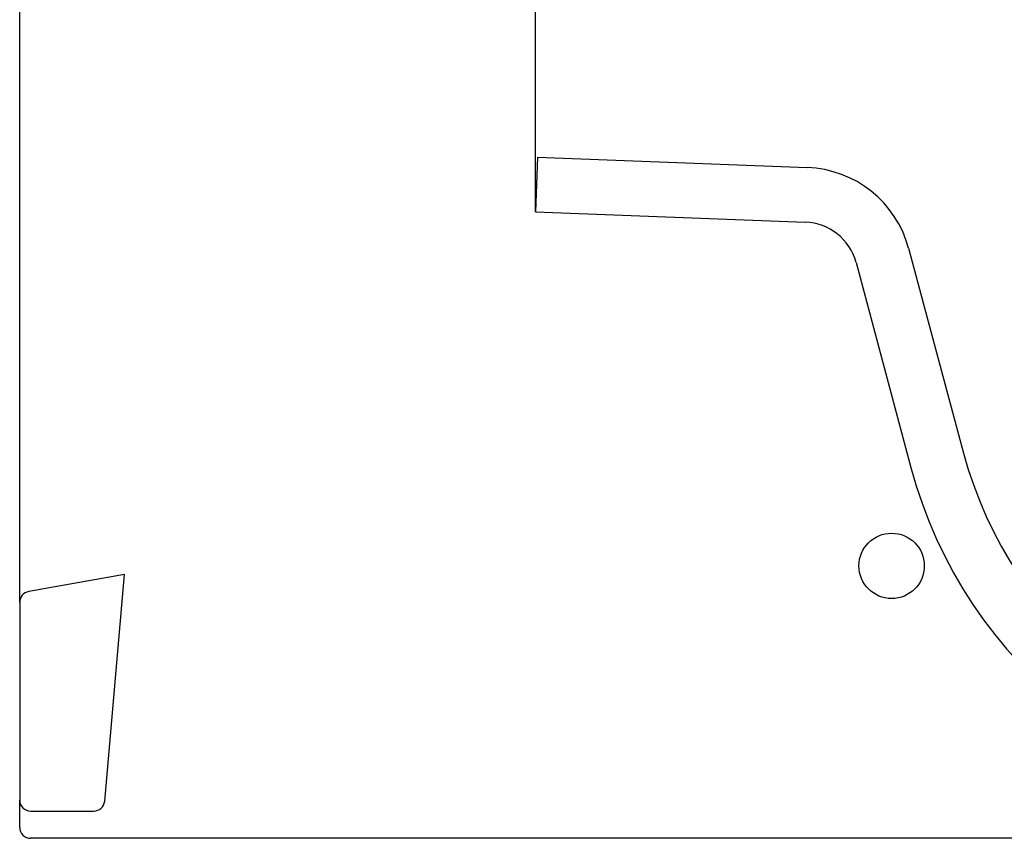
# Model space of a CAD drawing. Header units: millimetres. Extents: x 4421.4 to 4421.82, y 2367.666 to 2368.026.
# Tile 1 of 9: x 4421.4 to 4421.58, y 2367.666 to 2367.816. Entities that reach past the tile are written whole.
import ezdxf

# ---------------------------------------------------------------- set-up
doc = ezdxf.new("R2010")
doc.units = ezdxf.units.MM
doc.layers.add('SANINDUSA', color=3, linetype='Continuous')

msp = doc.modelspace()

# ---------------------------------------------------------------- linework, layer by layer
at = {"layer": 'SANINDUSA'}
for p, q in [((4421.399693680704, 2367.732057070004), (4421.399693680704, 2367.968195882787)), ((4421.494344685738, 2367.780893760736), (4421.494344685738, 2367.880881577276)), ((4421.494693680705, 2367.790887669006), (4421.494344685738, 2367.780893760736)), ((4421.49468759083, 2367.790887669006), (4421.544195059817, 2367.788984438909)), ((4421.544183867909, 2367.789012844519), (4421.544195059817, 2367.788984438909)), ((4421.494344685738, 2367.780893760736), (4421.54384606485, 2367.778990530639)), ((4421.562815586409, 2367.774173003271), (4421.572897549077, 2367.736546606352)), ((4421.553156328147, 2367.77158481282), (4421.563238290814, 2367.7339584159)), ((4421.399693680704, 2367.709209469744), (4421.399693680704, 2367.732057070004)), ((4421.418927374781, 2367.714279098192), (4421.401346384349, 2367.71117908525)), ((4421.41529085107, 2367.67271335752), (4421.418927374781, 2367.714279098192)), ((4421.399693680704, 2367.709209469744), (4421.399693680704, 2367.672887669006)), ((4421.399693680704, 2367.667887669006), (4421.399693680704, 2367.672887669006)), ((4421.401693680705, 2367.670887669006), (4421.413298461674, 2367.670887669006)), ((4421.678490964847, 2367.665887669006), (4421.401693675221, 2367.665887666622))]:
    msp.add_line(p, q, dxfattribs=at)
msp.add_circle((4421.559693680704, 2367.715887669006), 0.006000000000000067, dxfattribs=at)
for centre, radius, start, end in [((4421.543497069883, 2367.768996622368), 0.01999999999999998, 14.99999999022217, 88.00000002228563), ((4421.543497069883, 2367.768996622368), 0.01000000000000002, 14.99999999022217, 88.00000002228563), ((4421.645341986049, 2367.755958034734), 0.07499999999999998, 194.9999999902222, 268.8724271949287), ((4421.645341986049, 2367.755958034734), 0.08499999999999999, 194.9999999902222, 268.8724271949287), ((4421.401693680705, 2367.709209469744), 0.00200000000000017, 99.99999997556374, 180), ((4421.401693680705, 2367.672887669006), 0.00200000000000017, 180, 270), ((4421.413298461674, 2367.672887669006), 0.002000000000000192, 270, 355.0000000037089), ((4421.401693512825, 2367.667887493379), 0.001999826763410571, 179.9949204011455, 270.0046527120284)]:
    msp.add_arc(centre, radius, start, end, dxfattribs=at)

doc.saveas('drawing.dxf')
